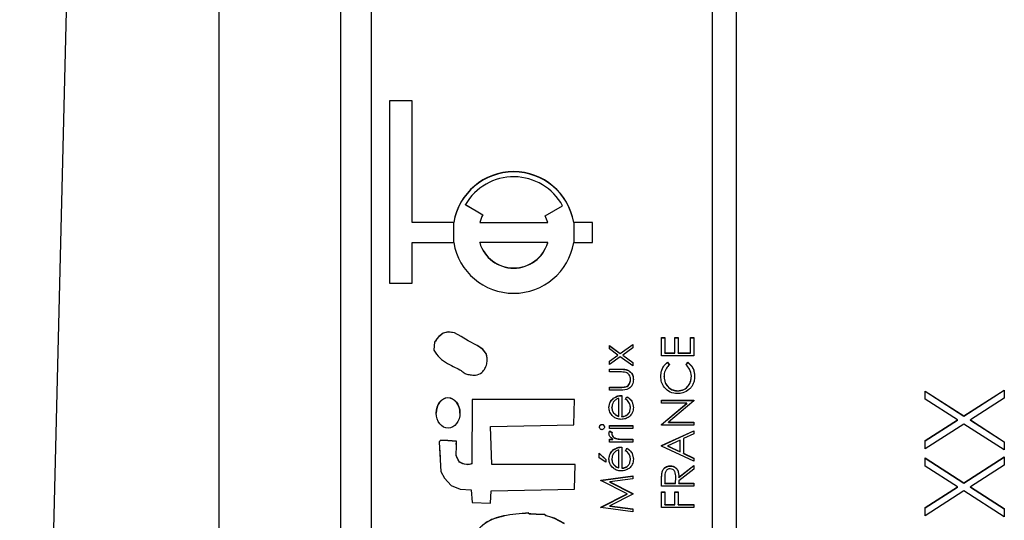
# Model space of a CAD drawing. Header units: millimetres. Extents: x 249 to 1195, y -3 to 820.
# Tile 16 of 28: x 819 to 835, y 388 to 396. Entities that reach past the tile are written whole.
import ezdxf

# ---------------------------------------------------------------- set-up
doc = ezdxf.new("R2010")
doc.units = ezdxf.units.MM

msp = doc.modelspace()

# ---------------------------------------------------------------- linework, layer by layer
at = {"color": 7, "linetype": 'Continuous', "lineweight": 25}
for p, q in [((820.673, 433.524), (819, 365.292)), ((822.273, 419.689), (822.273, 374.716)), ((824.273, 376.527), (824.273, 417.527)), ((830.373, 417.117), (830.373, 377.141)), ((830.773, 377.141), (830.773, 417.117)), ((824.773, 415.118), (824.773, 379.14)), ((825.448, 394.93), (825.073, 394.93)), ((825.073, 394.93), (825.073, 391.932)), ((825.448, 394.927), (825.073, 394.927)), ((825.448, 392.932), (825.448, 394.93)), ((826.321, 393.223), (826.61, 393.057)), ((826.321, 393.22), (826.321, 393.223)), ((826.321, 393.22), (826.608, 393.054)), ((827.63, 393.04), (827.919, 393.206)), ((827.631, 393.037), (827.919, 393.203)), ((827.919, 393.203), (827.919, 393.206)), ((826.129, 392.932), (825.448, 392.932)), ((825.448, 392.928), (825.448, 392.932)), ((826.129, 392.928), (825.448, 392.928)), ((826.129, 392.928), (826.129, 392.932)), ((826.556, 392.932), (827.674, 392.932)), ((826.556, 392.928), (826.556, 392.932)), ((826.556, 392.928), (827.674, 392.928)), ((827.674, 392.928), (827.674, 392.932)), ((828.407, 392.932), (828.101, 392.932)), ((828.101, 392.928), (828.101, 392.932)), ((828.407, 392.928), (828.101, 392.928)), ((828.407, 392.599), (828.407, 392.932)), ((825.448, 391.932), (825.448, 392.599)), ((825.448, 392.599), (826.129, 392.599)), ((827.674, 392.599), (826.556, 392.599)), ((826.556, 392.595), (826.556, 392.599)), ((827.674, 392.595), (827.674, 392.599)), ((828.101, 392.599), (828.407, 392.599)), ((825.073, 391.932), (825.448, 391.932)), ((828.687, 390.907), (828.866, 390.779)), ((828.687, 390.851), (828.687, 390.907)), ((828.866, 390.779), (829.073, 390.927)), ((828.866, 390.776), (829.073, 390.924)), ((829.073, 390.927), (829.073, 390.871)), ((829.544, 391.039), (829.599, 391.039)), ((829.544, 390.74), (829.544, 391.039)), ((829.544, 391.035), (829.599, 391.035)), ((829.599, 391.039), (829.599, 390.788)), ((829.761, 391.039), (829.816, 391.039)), ((829.761, 390.788), (829.761, 391.039)), ((829.761, 391.035), (829.816, 391.035)), ((829.816, 391.039), (829.816, 390.788)), ((830.019, 391.039), (830.073, 391.039)), ((830.019, 390.788), (830.019, 391.039)), ((830.019, 391.035), (830.073, 391.035)), ((830.073, 391.039), (830.073, 390.74)), ((826.666, 390.763), (826.666, 390.766)), ((828.687, 390.904), (828.866, 390.776)), ((828.826, 390.751), (828.687, 390.851)), ((828.687, 390.652), (828.826, 390.751)), ((828.687, 390.648), (828.826, 390.748)), ((828.826, 390.748), (828.826, 390.751)), ((828.866, 390.776), (828.866, 390.779)), ((829.073, 390.871), (828.905, 390.751)), ((828.905, 390.751), (829.073, 390.631)), ((828.905, 390.748), (828.905, 390.751)), ((828.905, 390.748), (829.073, 390.628)), ((829.599, 390.788), (829.761, 390.788)), ((829.599, 390.784), (829.599, 390.788)), ((829.599, 390.784), (829.761, 390.784)), ((829.761, 390.784), (829.761, 390.788)), ((829.816, 390.788), (830.019, 390.788)), ((829.816, 390.784), (829.816, 390.788)), ((829.816, 390.784), (830.019, 390.784)), ((830.019, 390.784), (830.019, 390.788)), ((828.866, 390.723), (828.687, 390.595)), ((828.687, 390.595), (828.687, 390.652)), ((829.073, 390.575), (828.866, 390.723)), ((829.073, 390.631), (829.073, 390.575)), ((830.073, 390.74), (829.544, 390.74)), ((829.641, 390.632), (829.673, 390.59)), ((829.641, 390.628), (829.641, 390.632)), ((829.641, 390.628), (829.673, 390.587)), ((829.945, 390.59), (829.976, 390.632)), ((829.945, 390.587), (829.976, 390.628)), ((829.976, 390.628), (829.976, 390.632)), ((828.687, 390.521), (828.875, 390.521)), ((828.687, 390.473), (828.687, 390.521)), ((828.687, 390.517), (828.875, 390.517)), ((828.866, 390.473), (828.687, 390.473)), ((828.875, 390.517), (828.875, 390.521)), ((829.033, 390.345), (829.033, 390.349)), ((829.585, 390.395), (829.585, 390.398)), ((830.033, 390.398), (830.033, 390.402)), ((828.687, 390.222), (828.866, 390.222)), ((828.687, 390.175), (828.687, 390.222)), ((828.687, 390.219), (828.866, 390.219)), ((828.872, 390.175), (828.687, 390.175)), ((828.866, 390.219), (828.866, 390.222)), ((828.957, 390.226), (828.957, 390.23)), ((829.809, 390.161), (829.809, 390.164)), ((833.873, 390.158), (834.51, 389.751)), ((833.873, 390.024), (833.873, 390.158)), ((833.873, 390.155), (834.51, 389.748)), ((834.51, 389.751), (835.173, 390.175)), ((834.51, 389.748), (835.173, 390.172)), ((835.173, 390.175), (835.173, 390.04)), ((826.434, 390.021), (826.429, 388.966)), ((826.434, 390.018), (826.429, 388.962)), ((828.115, 390.021), (826.434, 390.021)), ((826.434, 390.018), (826.434, 390.021)), ((828.115, 390.018), (826.434, 390.018)), ((828.104, 389.605), (828.115, 390.021)), ((828.756, 390.041), (828.756, 390.045)), ((828.843, 389.746), (828.843, 390.039)), ((828.89, 390.087), (828.89, 389.741)), ((828.951, 390.024), (828.974, 390.066)), ((828.951, 390.021), (828.974, 390.063)), ((828.974, 390.063), (828.974, 390.066)), ((829.544, 390.008), (830.073, 390.008)), ((829.544, 389.961), (829.544, 390.008)), ((829.544, 390.005), (830.073, 390.005)), ((829.961, 389.961), (829.544, 389.961)), ((829.544, 389.611), (829.961, 389.961)), ((829.544, 389.608), (829.961, 389.957)), ((830.073, 389.997), (829.658, 389.649)), ((829.961, 389.957), (829.961, 389.961)), ((830.073, 390.008), (830.073, 389.997)), ((834.405, 389.684), (833.873, 390.024)), ((835.173, 390.04), (834.616, 389.684)), ((828.727, 389.888), (828.727, 389.892)), ((828.764, 389.788), (828.764, 389.792)), ((829.033, 389.878), (829.033, 389.882)), ((828.843, 389.742), (828.843, 389.746)), ((828.89, 389.737), (828.89, 389.741)), ((829.658, 389.649), (830.073, 389.649)), ((829.658, 389.645), (829.658, 389.649)), ((829.658, 389.645), (830.073, 389.645)), ((830.073, 389.649), (830.073, 389.601)), ((833.873, 389.344), (834.405, 389.684)), ((833.873, 389.34), (834.405, 389.68)), ((834.51, 389.617), (833.873, 389.209)), ((834.405, 389.68), (834.405, 389.684)), ((834.51, 389.748), (834.51, 389.751)), ((835.173, 389.192), (834.51, 389.617)), ((834.616, 389.684), (835.173, 389.327)), ((834.616, 389.68), (834.616, 389.684)), ((834.616, 389.68), (835.173, 389.323)), ((826.736, 389.578), (828.104, 389.605)), ((826.756, 388.954), (826.736, 389.578)), ((826.736, 389.574), (826.736, 389.578)), ((826.756, 388.95), (826.736, 389.574)), ((828.565, 389.609), (828.565, 389.612)), ((828.687, 389.592), (829.073, 389.592)), ((828.687, 389.544), (828.687, 389.592)), ((828.687, 389.588), (829.073, 389.588)), ((829.073, 389.544), (828.687, 389.544)), ((828.693, 389.504), (828.734, 389.478)), ((828.693, 389.5), (828.693, 389.504)), ((828.693, 389.5), (828.734, 389.474)), ((828.727, 389.45), (828.727, 389.453)), ((829.073, 389.592), (829.073, 389.544)), ((829.544, 389.601), (829.544, 389.611)), ((830.073, 389.601), (829.544, 389.601)), ((829.544, 389.262), (830.073, 389.506)), ((829.544, 389.259), (830.073, 389.503)), ((830.073, 389.455), (829.904, 389.377)), ((830.073, 389.506), (830.073, 389.455)), ((826.172, 389.282), (826.173, 389.331)), ((826.173, 389.331), (826.173, 389.335)), ((828.687, 389.368), (828.744, 389.368)), ((828.687, 389.321), (828.687, 389.368)), ((828.687, 389.365), (828.744, 389.365)), ((829.073, 389.321), (828.687, 389.321)), ((828.744, 389.365), (828.744, 389.368)), ((828.811, 389.373), (828.811, 389.377)), ((828.944, 389.368), (829.073, 389.368)), ((828.944, 389.365), (828.944, 389.368)), ((828.944, 389.365), (829.073, 389.365)), ((829.073, 389.368), (829.073, 389.321)), ((829.85, 389.352), (829.647, 389.258)), ((829.85, 389.163), (829.85, 389.352)), ((829.904, 389.377), (829.904, 389.137)), ((833.873, 389.209), (833.873, 389.344)), ((835.173, 389.327), (835.173, 389.192)), ((828.517, 389.138), (828.626, 389.036)), ((828.517, 389.063), (828.517, 389.138)), ((828.517, 389.134), (828.626, 389.032)), ((828.756, 389.194), (828.756, 389.197)), ((828.843, 388.898), (828.843, 389.192)), ((828.89, 389.239), (828.89, 388.893)), ((828.951, 389.177), (828.974, 389.219)), ((828.951, 389.173), (828.974, 389.215)), ((828.974, 389.215), (828.974, 389.219)), ((829.544, 389.256), (829.544, 389.262)), ((830.073, 389.005), (829.544, 389.256)), ((829.647, 389.258), (829.85, 389.163)), ((829.647, 389.255), (829.647, 389.258)), ((829.647, 389.255), (829.85, 389.159)), ((829.85, 389.159), (829.85, 389.163)), ((829.904, 389.137), (830.073, 389.057)), ((829.904, 389.133), (829.904, 389.137)), ((829.904, 389.133), (830.073, 389.053)), ((826.169, 389.113), (826.169, 389.109)), ((826.22, 388.99), (826.22, 388.994)), ((826.429, 388.962), (826.429, 388.966)), ((828.626, 388.988), (828.517, 389.063)), ((828.626, 389.036), (828.626, 388.988)), ((828.727, 389.041), (828.727, 389.044)), ((829.033, 389.031), (829.033, 389.034)), ((830.073, 389.057), (830.073, 389.005)), ((833.873, 389.059), (834.51, 388.652)), ((833.873, 388.925), (833.873, 389.059)), ((833.873, 389.056), (834.51, 388.648)), ((834.51, 388.652), (835.173, 389.076)), ((834.51, 388.648), (835.173, 389.072)), ((835.173, 389.076), (835.173, 388.941)), ((828.125, 388.951), (826.756, 388.954)), ((826.756, 388.95), (826.756, 388.954)), ((828.125, 388.947), (826.756, 388.95)), ((828.113, 388.549), (828.125, 388.951)), ((828.764, 388.941), (828.764, 388.944)), ((828.843, 388.895), (828.843, 388.898)), ((828.89, 388.89), (828.89, 388.893)), ((829.552, 388.82), (829.552, 388.824)), ((829.686, 388.927), (829.686, 388.93)), ((829.829, 388.743), (830.073, 388.937)), ((829.829, 388.739), (830.073, 388.933)), ((830.073, 388.878), (829.829, 388.684)), ((830.073, 388.937), (830.073, 388.878)), ((834.405, 388.584), (833.873, 388.925)), ((835.173, 388.941), (834.616, 388.584)), ((828.544, 388.694), (829.073, 388.765)), ((828.544, 388.691), (829.073, 388.761)), ((828.544, 388.688), (828.544, 388.694)), ((828.978, 388.47), (828.544, 388.688)), ((829.073, 388.717), (828.693, 388.666)), ((828.693, 388.666), (829.073, 388.475)), ((828.693, 388.663), (828.693, 388.666)), ((828.693, 388.663), (829.073, 388.472)), ((829.073, 388.765), (829.073, 388.717)), ((829.544, 388.598), (829.544, 388.704)), ((829.599, 388.745), (829.599, 388.645)), ((829.599, 388.645), (829.775, 388.645)), ((829.599, 388.642), (829.599, 388.645)), ((829.775, 388.645), (829.776, 388.742)), ((829.775, 388.642), (829.776, 388.739)), ((829.775, 388.642), (829.775, 388.645)), ((829.776, 388.742), (829.776, 388.744)), ((829.776, 388.739), (829.776, 388.742)), ((829.829, 388.739), (829.829, 388.743)), ((829.829, 388.684), (829.829, 388.645)), ((829.829, 388.645), (830.073, 388.645)), ((829.829, 388.642), (829.829, 388.645)), ((830.073, 388.645), (830.073, 388.598)), ((834.51, 388.648), (834.51, 388.652)), ((826.418, 388.534), (826.435, 388.326)), ((826.732, 388.314), (826.745, 388.522)), ((826.745, 388.522), (828.113, 388.549)), ((830.073, 388.598), (829.544, 388.598)), ((829.544, 388.503), (829.599, 388.503)), ((829.544, 388.245), (829.544, 388.503)), ((829.544, 388.5), (829.599, 388.5)), ((829.599, 388.642), (829.775, 388.642)), ((829.599, 388.503), (829.599, 388.293)), ((829.761, 388.503), (829.816, 388.503)), ((829.761, 388.293), (829.761, 388.503)), ((829.761, 388.5), (829.816, 388.5)), ((829.816, 388.503), (829.816, 388.293)), ((829.829, 388.642), (830.073, 388.642)), ((833.873, 388.244), (834.405, 388.584)), ((833.873, 388.241), (834.405, 388.581)), ((834.51, 388.517), (833.873, 388.11)), ((834.405, 388.581), (834.405, 388.584)), ((835.173, 388.093), (834.51, 388.517)), ((834.616, 388.584), (835.173, 388.228)), ((834.616, 388.581), (834.616, 388.584)), ((834.616, 388.581), (835.173, 388.224)), ((826.435, 388.326), (826.732, 388.314)), ((828.544, 388.251), (828.978, 388.47)), ((828.544, 388.248), (828.978, 388.466)), ((829.073, 388.465), (828.692, 388.273)), ((828.978, 388.466), (828.978, 388.47)), ((829.073, 388.475), (829.073, 388.465)), ((828.544, 388.245), (828.544, 388.251)), ((829.073, 388.175), (828.544, 388.245)), ((828.692, 388.273), (829.073, 388.223)), ((828.692, 388.27), (828.692, 388.273)), ((828.692, 388.27), (829.073, 388.219)), ((829.073, 388.223), (829.073, 388.175)), ((830.073, 388.245), (829.544, 388.245)), ((829.599, 388.293), (829.761, 388.293)), ((829.599, 388.289), (829.599, 388.293)), ((829.599, 388.289), (829.761, 388.289)), ((829.761, 388.289), (829.761, 388.293)), ((829.816, 388.293), (830.073, 388.293)), ((829.816, 388.289), (829.816, 388.293)), ((829.816, 388.289), (830.073, 388.289)), ((830.073, 388.293), (830.073, 388.245)), ((833.873, 388.11), (833.873, 388.244)), ((835.173, 388.228), (835.173, 388.093)), ((827.358, 388.153), (827.358, 388.156))]:
    msp.add_line(p, q, dxfattribs=at)
at = {"color": 8, "linetype": 'Continuous', "lineweight": 25}
for p, q in [((826.129, 392.599), (826.129, 392.928)), ((828.101, 392.928), (828.101, 392.599))]:
    msp.add_line(p, q, dxfattribs=at)
at = {"color": 7, "linetype": 'Continuous', "lineweight": 25, "flags": 128}
for points in [[(826.666, 390.766), (826.61, 390.847), (826.517, 390.91), (826.366, 390.987), (826.253, 391.057), (826.142, 391.118), (826.037, 391.13), (825.956, 391.113), (825.883, 391.056), (825.854, 391.018), (825.841, 390.999), (825.831, 390.982), (825.823, 390.975), (825.818, 390.971), (825.817, 390.969), (825.816, 390.968), (825.816, 390.967), (825.816, 390.967), (825.816, 390.967), (825.816, 390.967), (825.816, 390.967), (825.816, 390.967), (825.816, 390.967), (825.803, 390.833)], [(826.666, 390.763), (826.61, 390.843), (826.517, 390.906), (826.366, 390.983), (826.253, 391.054), (826.142, 391.115), (826.037, 391.127), (825.956, 391.11), (825.883, 391.053), (825.854, 391.015), (825.841, 390.995), (825.831, 390.978), (825.823, 390.971), (825.818, 390.967), (825.817, 390.965), (825.816, 390.964), (825.816, 390.964), (825.816, 390.964), (825.816, 390.964), (825.816, 390.963), (825.816, 390.963), (825.816, 390.963), (825.816, 390.963), (825.803, 390.83)], [(826.173, 389.335), (826.031, 389.344), (825.969, 389.347), (825.941, 389.348), (825.92, 389.348), (825.909, 389.345), (825.9, 389.338), (825.893, 389.327), (825.891, 389.322), (825.891, 389.319), (825.89, 389.318), (825.89, 389.318), (825.89, 389.318), (825.89, 389.318), (825.89, 389.318), (825.89, 389.318), (825.89, 389.318), (825.89, 389.318), (825.919, 388.835), (825.977, 388.728), (826.086, 388.605), (826.237, 388.549), (826.418, 388.534)], [(826.173, 389.331), (826.031, 389.341), (825.969, 389.344), (825.941, 389.344), (825.92, 389.344), (825.909, 389.341), (825.9, 389.334), (825.893, 389.323), (825.891, 389.318), (825.891, 389.316), (825.89, 389.315), (825.89, 389.314), (825.89, 389.314), (825.89, 389.314), (825.89, 389.314), (825.89, 389.314), (825.89, 389.314), (825.89, 389.314), (825.905, 389.066)], [(827.948, 387.983), (827.787, 388.068), (827.707, 388.094), (827.67, 388.105), (827.654, 388.11), (827.647, 388.112), (827.641, 388.114), (827.637, 388.117), (827.634, 388.122), (827.63, 388.127), (827.628, 388.128), (827.627, 388.129), (827.627, 388.129), (827.626, 388.129), (827.626, 388.129), (827.626, 388.129), (827.626, 388.129), (827.626, 388.129), (827.626, 388.129), (827.484, 388.136), (827.422, 388.138), (827.395, 388.14), (827.383, 388.141), (827.373, 388.142), (827.369, 388.143), (827.365, 388.147), (827.358, 388.156)], [(827.948, 387.979), (827.787, 388.064), (827.707, 388.09), (827.67, 388.101), (827.654, 388.107), (827.647, 388.109), (827.641, 388.111), (827.637, 388.114), (827.634, 388.119), (827.63, 388.124), (827.628, 388.125), (827.627, 388.125), (827.627, 388.125), (827.626, 388.125), (827.626, 388.125), (827.626, 388.125), (827.626, 388.125), (827.626, 388.125), (827.626, 388.125), (827.484, 388.132), (827.422, 388.134), (827.395, 388.136), (827.383, 388.137), (827.373, 388.138), (827.369, 388.14), (827.365, 388.144), (827.358, 388.153)]]:
    msp.add_lwpolyline(points, dxfattribs=at)
at = {"color": 7, "linetype": 'Continuous', "lineweight": 25}
for centre, radius, start, end in [((827.115, 392.765), 1, 9.6232, 170.3768), ((827.115, 392.761), 1, 9.6232, 170.3768), ((827.115, 392.764), 0.917, 28.8069, 149.9726), ((827.115, 392.765), 0.583, 149.9844, 163.3885), ((827.116, 392.765), 0.583, 16.6114, 28.0956), ((827.115, 392.766), 1, 189.6232, 350.3768), ((827.115, 392.766), 0.583, 196.6307, 343.3693), ((827.115, 392.762), 0.583, 196.6307, 343.3693)]:
    msp.add_arc(centre, radius, start, end, dxfattribs=at)
msp.add_ellipse((826.037, 389.8), major_axis=(-0.002, 0.251), ratio=0.776522, dxfattribs=at)
for start_param, end_param in [(6.283165, 7.8432), (4.701607, 6.283165)]:
    msp.add_ellipse((826.037, 389.796), major_axis=(-0.002, 0.251), ratio=0.776522, start_param=start_param, end_param=end_param, dxfattribs=at)
for points, knots in [([(825.803, 390.833), (825.832, 390.788), (825.892, 390.698), (826.024, 390.614), (826.143, 390.55), (826.241, 390.508), (826.3, 390.455), (826.353, 390.433), (826.402, 390.426), (826.444, 390.421), (826.511, 390.421), (826.589, 390.452), (826.647, 390.527), (826.674, 390.604), (826.683, 390.687), (826.671, 390.74), (826.666, 390.766)], [0, 0, 0, 0, 0.127527, 0.252262, 0.364104, 0.452112, 0.502009, 0.551538, 0.585124, 0.618565, 0.651733, 0.743689, 0.806528, 0.870984, 0.93641, 1, 1, 1, 1]), ([(826.677, 390.672), (826.678, 390.676), (826.681, 390.706), (826.673, 390.737), (826.666, 390.763)], [0, 0, 0, 0, 0.129202, 1, 1, 1, 1]), ([(829.531, 390.401), (829.533, 390.431), (829.536, 390.481), (829.564, 390.545), (829.596, 390.595), (829.626, 390.62), (829.641, 390.632)], [0, 0, 0, 0, 0.33969, 0.55984, 0.77993, 1, 1, 1, 1]), ([(829.531, 390.398), (829.533, 390.428), (829.536, 390.478), (829.564, 390.542), (829.596, 390.591), (829.626, 390.616), (829.641, 390.628)], [0, 0, 0, 0, 0.33969, 0.55984, 0.77993, 1, 1, 1, 1]), ([(829.673, 390.59), (829.655, 390.573), (829.625, 390.545), (829.6, 390.493), (829.587, 390.446), (829.586, 390.414), (829.585, 390.398)], [0, 0, 0, 0, 0.3393271, 0.5594657, 0.7797271, 1, 1, 1, 1]), ([(830.033, 390.402), (830.028, 390.442), (830.019, 390.516), (829.967, 390.568), (829.945, 390.59)], [0, 0, 0, 0, 0.5587722, 1, 1, 1, 1]), ([(829.976, 390.632), (829.999, 390.612), (830.036, 390.579), (830.068, 390.517), (830.084, 390.46), (830.086, 390.421), (830.087, 390.402)], [0, 0, 0, 0, 0.339341, 0.559515, 0.77972, 1, 1, 1, 1]), ([(829.976, 390.628), (829.999, 390.608), (830.036, 390.575), (830.068, 390.513), (830.084, 390.457), (830.086, 390.418), (830.087, 390.398)], [0, 0, 0, 0, 0.339341, 0.559515, 0.77972, 1, 1, 1, 1]), ([(828.96, 390.465), (828.943, 390.468), (828.912, 390.473), (828.88, 390.473), (828.866, 390.473)], [0, 0, 0, 0, 0.559371, 1, 1, 1, 1]), ([(828.875, 390.521), (828.904, 390.52), (828.961, 390.519), (829.037, 390.482), (829.076, 390.416), (829.079, 390.371), (829.08, 390.348)], [0, 0, 0, 0, 0.281501, 0.559646, 0.779298, 1, 1, 1, 1]), ([(828.875, 390.517), (828.904, 390.517), (828.961, 390.516), (829.037, 390.479), (829.076, 390.413), (829.079, 390.367), (829.08, 390.345)], [0, 0, 0, 0, 0.2815008, 0.5596459, 0.7792985, 1, 1, 1, 1]), ([(829.033, 390.349), (829.032, 390.362), (829.03, 390.39), (829.014, 390.425), (828.99, 390.452), (828.97, 390.461), (828.96, 390.465)], [0, 0, 0, 0, 0.28027, 0.560007, 0.780074, 1, 1, 1, 1]), ([(829.08, 390.348), (829.078, 390.319), (829.073, 390.26), (828.996, 390.178), (828.919, 390.176), (828.872, 390.175)], [0, 0, 0, 0, 0.28097, 0.559785, 1, 1, 1, 1]), ([(828.957, 390.23), (828.97, 390.236), (828.995, 390.247), (829.026, 390.29), (829.03, 390.326), (829.033, 390.349)], [0, 0, 0, 0, 0.2801167, 0.5605444, 1, 1, 1, 1]), ([(828.957, 390.226), (828.97, 390.232), (828.995, 390.244), (829.026, 390.286), (829.03, 390.323), (829.033, 390.345)], [0, 0, 0, 0, 0.280117, 0.560544, 1, 1, 1, 1]), ([(829.806, 390.117), (829.764, 390.122), (829.681, 390.131), (829.591, 390.209), (829.538, 390.304), (829.533, 390.369), (829.531, 390.401)], [0, 0, 0, 0, 0.2795119, 0.5590796, 0.7793739, 1, 1, 1, 1]), ([(829.585, 390.398), (829.589, 390.365), (829.597, 390.297), (829.654, 390.218), (829.73, 390.171), (829.783, 390.167), (829.809, 390.164)], [0, 0, 0, 0, 0.279856, 0.559519, 0.779686, 1, 1, 1, 1]), ([(829.585, 390.395), (829.589, 390.361), (829.597, 390.293), (829.654, 390.215), (829.73, 390.168), (829.783, 390.163), (829.809, 390.161)], [0, 0, 0, 0, 0.279856, 0.559519, 0.779686, 1, 1, 1, 1]), ([(829.809, 390.164), (829.844, 390.168), (829.912, 390.176), (829.986, 390.243), (830.027, 390.321), (830.031, 390.375), (830.033, 390.402)], [0, 0, 0, 0, 0.279434, 0.558921, 0.779283, 1, 1, 1, 1]), ([(829.809, 390.161), (829.844, 390.165), (829.912, 390.173), (829.986, 390.239), (830.027, 390.318), (830.031, 390.371), (830.033, 390.398)], [0, 0, 0, 0, 0.279434, 0.558921, 0.779283, 1, 1, 1, 1]), ([(830.087, 390.402), (830.085, 390.374), (830.083, 390.328), (830.061, 390.268), (830.033, 390.221), (830.007, 390.196), (829.994, 390.184)], [0, 0, 0, 0, 0.339838, 0.559927, 0.779959, 1, 1, 1, 1]), ([(828.866, 390.222), (828.883, 390.222), (828.914, 390.222), (828.943, 390.228), (828.957, 390.23)], [0, 0, 0, 0, 0.560377, 1, 1, 1, 1]), ([(828.866, 390.219), (828.883, 390.219), (828.914, 390.219), (828.943, 390.224), (828.957, 390.226)], [0, 0, 0, 0, 0.560377, 1, 1, 1, 1]), ([(829.994, 390.184), (829.962, 390.162), (829.905, 390.123), (829.836, 390.119), (829.806, 390.117)], [0, 0, 0, 0, 0.559029, 1, 1, 1, 1]), ([(828.68, 389.889), (828.684, 389.923), (828.691, 389.985), (828.736, 390.026), (828.756, 390.045)], [0, 0, 0, 0, 0.5589188, 1, 1, 1, 1]), ([(828.68, 389.886), (828.684, 389.92), (828.691, 389.981), (828.736, 390.023), (828.756, 390.041)], [0, 0, 0, 0, 0.558919, 1, 1, 1, 1]), ([(828.843, 390.039), (828.824, 390.033), (828.788, 390.022), (828.751, 389.981), (828.731, 389.936), (828.729, 389.906), (828.727, 389.892)], [0, 0, 0, 0, 0.2801382, 0.5591944, 0.7795977, 1, 1, 1, 1]), ([(828.756, 390.045), (828.779, 390.058), (828.821, 390.083), (828.869, 390.086), (828.89, 390.087)], [0, 0, 0, 0, 0.558897, 1, 1, 1, 1]), ([(828.756, 390.041), (828.779, 390.055), (828.821, 390.08), (828.869, 390.082), (828.89, 390.083)], [0, 0, 0, 0, 0.558897, 1, 1, 1, 1]), ([(829.033, 389.882), (829.031, 389.901), (829.028, 389.934), (829.008, 389.974), (828.983, 390.003), (828.962, 390.017), (828.951, 390.024)], [0, 0, 0, 0, 0.3394652, 0.5596261, 0.7794983, 1, 1, 1, 1]), ([(828.974, 390.066), (828.991, 390.056), (829.026, 390.034), (829.071, 389.973), (829.077, 389.92), (829.08, 389.888)], [0, 0, 0, 0, 0.280919, 0.561407, 1, 1, 1, 1]), ([(828.974, 390.063), (828.991, 390.052), (829.026, 390.031), (829.071, 389.97), (829.077, 389.917), (829.08, 389.884)], [0, 0, 0, 0, 0.280919, 0.561407, 1, 1, 1, 1]), ([(828.752, 389.738), (828.729, 389.762), (828.687, 389.804), (828.682, 389.863), (828.68, 389.889)], [0, 0, 0, 0, 0.558577, 1, 1, 1, 1]), ([(828.727, 389.892), (828.729, 389.871), (828.732, 389.834), (828.754, 389.805), (828.764, 389.792)], [0, 0, 0, 0, 0.559458, 1, 1, 1, 1]), ([(828.727, 389.888), (828.729, 389.867), (828.732, 389.831), (828.754, 389.801), (828.764, 389.788)], [0, 0, 0, 0, 0.5594582, 1, 1, 1, 1]), ([(828.764, 389.792), (828.777, 389.78), (828.8, 389.76), (828.83, 389.75), (828.843, 389.746)], [0, 0, 0, 0, 0.558795, 1, 1, 1, 1]), ([(828.764, 389.788), (828.777, 389.777), (828.8, 389.756), (828.83, 389.747), (828.843, 389.742)], [0, 0, 0, 0, 0.558795, 1, 1, 1, 1]), ([(829.08, 389.888), (829.078, 389.859), (829.072, 389.8), (829.016, 389.737), (828.95, 389.7), (828.904, 389.696), (828.881, 389.694)], [0, 0, 0, 0, 0.279885, 0.558859, 0.779462, 1, 1, 1, 1]), ([(828.89, 389.741), (828.911, 389.743), (828.953, 389.748), (829, 389.786), (829.029, 389.833), (829.031, 389.865), (829.033, 389.882)], [0, 0, 0, 0, 0.2799631, 0.5593589, 0.7795256, 1, 1, 1, 1]), ([(828.89, 389.737), (828.911, 389.74), (828.953, 389.745), (829, 389.782), (829.029, 389.829), (829.031, 389.862), (829.033, 389.878)], [0, 0, 0, 0, 0.279963, 0.559359, 0.779526, 1, 1, 1, 1]), ([(828.881, 389.694), (828.855, 389.696), (828.808, 389.7), (828.769, 389.726), (828.752, 389.738)], [0, 0, 0, 0, 0.559427, 1, 1, 1, 1]), ([(828.524, 389.568), (828.525, 389.574), (828.526, 389.587), (828.537, 389.601), (828.55, 389.611), (828.56, 389.612), (828.565, 389.612)], [0, 0, 0, 0, 0.279869, 0.559866, 0.779911, 1, 1, 1, 1]), ([(828.524, 389.564), (828.525, 389.571), (828.526, 389.583), (828.537, 389.598), (828.55, 389.607), (828.56, 389.608), (828.565, 389.609)], [0, 0, 0, 0, 0.279869, 0.559866, 0.779911, 1, 1, 1, 1]), ([(828.565, 389.524), (828.559, 389.525), (828.546, 389.527), (828.533, 389.539), (828.525, 389.553), (828.524, 389.563), (828.524, 389.568)], [0, 0, 0, 0, 0.279289, 0.558897, 0.779452, 1, 1, 1, 1]), ([(828.565, 389.612), (828.571, 389.611), (828.584, 389.609), (828.596, 389.597), (828.604, 389.583), (828.605, 389.573), (828.605, 389.568)], [0, 0, 0, 0, 0.27916, 0.558862, 0.779356, 1, 1, 1, 1]), ([(828.565, 389.609), (828.571, 389.608), (828.584, 389.606), (828.596, 389.593), (828.604, 389.579), (828.605, 389.569), (828.605, 389.564)], [0, 0, 0, 0, 0.27916, 0.558862, 0.779356, 1, 1, 1, 1]), ([(828.605, 389.568), (828.605, 389.562), (828.603, 389.549), (828.593, 389.535), (828.579, 389.526), (828.57, 389.525), (828.565, 389.524)], [0, 0, 0, 0, 0.279784, 0.559698, 0.779921, 1, 1, 1, 1]), ([(828.68, 389.462), (828.681, 389.471), (828.683, 389.485), (828.69, 389.498), (828.693, 389.504)], [0, 0, 0, 0, 0.559243, 1, 1, 1, 1]), ([(828.68, 389.459), (828.681, 389.467), (828.683, 389.482), (828.69, 389.495), (828.693, 389.5)], [0, 0, 0, 0, 0.559243, 1, 1, 1, 1]), ([(828.744, 389.368), (828.726, 389.381), (828.7, 389.4), (828.682, 389.436), (828.681, 389.454), (828.68, 389.462)], [0, 0, 0, 0, 0.5587877, 0.7794811, 1, 1, 1, 1]), ([(828.734, 389.478), (828.732, 389.473), (828.729, 389.466), (828.728, 389.457), (828.727, 389.453)], [0, 0, 0, 0, 0.560396, 1, 1, 1, 1]), ([(828.727, 389.453), (828.73, 389.442), (828.735, 389.42), (828.766, 389.391), (828.794, 389.382), (828.811, 389.377)], [0, 0, 0, 0, 0.278336, 0.558768, 1, 1, 1, 1]), ([(826.22, 388.994), (826.208, 389.021), (826.192, 389.057), (826.163, 389.111), (826.179, 389.201), (826.176, 389.278), (826.173, 389.335)], [0, 0, 0, 0, 0.254867, 0.341367, 0.5079224, 1, 1, 1, 1]), ([(828.727, 389.45), (828.73, 389.439), (828.735, 389.416), (828.766, 389.387), (828.794, 389.379), (828.811, 389.373)], [0, 0, 0, 0, 0.2783358, 0.5587681, 1, 1, 1, 1]), ([(828.811, 389.377), (828.835, 389.373), (828.88, 389.368), (828.924, 389.368), (828.944, 389.368)], [0, 0, 0, 0, 0.559636, 1, 1, 1, 1]), ([(828.811, 389.373), (828.835, 389.37), (828.88, 389.364), (828.924, 389.364), (828.944, 389.365)], [0, 0, 0, 0, 0.559636, 1, 1, 1, 1]), ([(828.68, 389.042), (828.684, 389.076), (828.691, 389.137), (828.736, 389.179), (828.756, 389.197)], [0, 0, 0, 0, 0.5589188, 1, 1, 1, 1]), ([(828.68, 389.038), (828.684, 389.072), (828.691, 389.134), (828.736, 389.175), (828.756, 389.194)], [0, 0, 0, 0, 0.558919, 1, 1, 1, 1]), ([(828.843, 389.192), (828.824, 389.186), (828.788, 389.174), (828.751, 389.134), (828.731, 389.089), (828.729, 389.059), (828.727, 389.044)], [0, 0, 0, 0, 0.280138, 0.559194, 0.779598, 1, 1, 1, 1]), ([(828.756, 389.197), (828.779, 389.211), (828.821, 389.236), (828.869, 389.238), (828.89, 389.239)], [0, 0, 0, 0, 0.558897, 1, 1, 1, 1]), ([(828.756, 389.194), (828.779, 389.207), (828.821, 389.232), (828.869, 389.235), (828.89, 389.236)], [0, 0, 0, 0, 0.558897, 1, 1, 1, 1]), ([(829.033, 389.034), (829.031, 389.054), (829.028, 389.086), (829.008, 389.127), (828.983, 389.155), (828.962, 389.17), (828.951, 389.177)], [0, 0, 0, 0, 0.3394652, 0.5596261, 0.7794983, 1, 1, 1, 1]), ([(828.974, 389.219), (828.991, 389.208), (829.026, 389.187), (829.071, 389.126), (829.077, 389.073), (829.08, 389.04)], [0, 0, 0, 0, 0.280919, 0.561407, 1, 1, 1, 1]), ([(828.974, 389.215), (828.991, 389.205), (829.026, 389.183), (829.071, 389.122), (829.077, 389.069), (829.08, 389.037)], [0, 0, 0, 0, 0.280919, 0.561407, 1, 1, 1, 1]), ([(826.22, 388.99), (826.209, 389.017), (826.194, 389.054), (826.169, 389.092), (826.17, 389.106), (826.17, 389.109)], [0, 0, 0, 0, 0.688573, 0.92227, 1, 1, 1, 1]), ([(826.429, 388.966), (826.415, 388.961), (826.386, 388.95), (826.312, 388.952), (826.259, 388.976), (826.22, 388.994)], [0, 0, 0, 0, 0.199081, 0.426805, 1, 1, 1, 1]), ([(826.429, 388.962), (826.415, 388.957), (826.386, 388.947), (826.312, 388.948), (826.259, 388.973), (826.22, 388.99)], [0, 0, 0, 0, 0.199081, 0.426805, 1, 1, 1, 1]), ([(828.752, 388.89), (828.729, 388.914), (828.687, 388.957), (828.682, 389.016), (828.68, 389.042)], [0, 0, 0, 0, 0.558577, 1, 1, 1, 1]), ([(828.727, 389.044), (828.729, 389.023), (828.732, 388.987), (828.754, 388.957), (828.764, 388.944)], [0, 0, 0, 0, 0.559458, 1, 1, 1, 1]), ([(828.727, 389.041), (828.729, 389.02), (828.732, 388.983), (828.754, 388.954), (828.764, 388.941)], [0, 0, 0, 0, 0.559458, 1, 1, 1, 1]), ([(829.08, 389.04), (829.078, 389.011), (829.072, 388.952), (829.016, 388.889), (828.95, 388.852), (828.904, 388.848), (828.881, 388.846)], [0, 0, 0, 0, 0.279885, 0.558859, 0.779462, 1, 1, 1, 1]), ([(828.89, 388.893), (828.911, 388.896), (828.953, 388.901), (829, 388.938), (829.029, 388.985), (829.031, 389.018), (829.033, 389.034)], [0, 0, 0, 0, 0.279963, 0.559359, 0.779526, 1, 1, 1, 1]), ([(828.89, 388.89), (828.911, 388.892), (828.953, 388.897), (829, 388.935), (829.029, 388.982), (829.031, 389.014), (829.033, 389.031)], [0, 0, 0, 0, 0.2799631, 0.5593589, 0.7795256, 1, 1, 1, 1]), ([(828.881, 388.846), (828.855, 388.848), (828.808, 388.853), (828.769, 388.879), (828.752, 388.89)], [0, 0, 0, 0, 0.559427, 1, 1, 1, 1]), ([(828.764, 388.944), (828.777, 388.933), (828.8, 388.912), (828.83, 388.903), (828.843, 388.898)], [0, 0, 0, 0, 0.558795, 1, 1, 1, 1]), ([(828.764, 388.941), (828.777, 388.929), (828.8, 388.909), (828.83, 388.899), (828.843, 388.895)], [0, 0, 0, 0, 0.558795, 1, 1, 1, 1]), ([(829.544, 388.704), (829.544, 388.726), (829.544, 388.766), (829.549, 388.806), (829.552, 388.824)], [0, 0, 0, 0, 0.5602397, 1, 1, 1, 1]), ([(829.544, 388.7), (829.544, 388.723), (829.544, 388.763), (829.549, 388.803), (829.552, 388.82)], [0, 0, 0, 0, 0.56024, 1, 1, 1, 1]), ([(829.552, 388.824), (829.557, 388.84), (829.568, 388.873), (829.604, 388.908), (829.645, 388.928), (829.672, 388.929), (829.686, 388.93)], [0, 0, 0, 0, 0.279797, 0.5595, 0.779626, 1, 1, 1, 1]), ([(829.552, 388.82), (829.557, 388.837), (829.568, 388.87), (829.604, 388.905), (829.645, 388.924), (829.672, 388.926), (829.686, 388.927)], [0, 0, 0, 0, 0.279797, 0.5595, 0.779626, 1, 1, 1, 1]), ([(829.686, 388.883), (829.678, 388.882), (829.662, 388.881), (829.641, 388.87), (829.623, 388.856), (829.598, 388.816), (829.598, 388.776), (829.599, 388.745)], [0, 0, 0, 0, 0.125307, 0.250617, 0.375954, 0.501281, 1, 1, 1, 1]), ([(829.686, 388.93), (829.703, 388.929), (829.736, 388.926), (829.78, 388.9), (829.825, 388.84), (829.827, 388.783), (829.829, 388.743)], [0, 0, 0, 0, 0.18712, 0.373979, 0.560911, 1, 1, 1, 1]), ([(829.686, 388.927), (829.703, 388.925), (829.736, 388.923), (829.78, 388.896), (829.825, 388.837), (829.827, 388.779), (829.829, 388.739)], [0, 0, 0, 0, 0.18712, 0.373979, 0.560911, 1, 1, 1, 1]), ([(829.776, 388.742), (829.776, 388.775), (829.775, 388.815), (829.75, 388.855), (829.725, 388.876), (829.702, 388.88), (829.686, 388.883)], [0, 0, 0, 0, 0.499827, 0.625498, 0.751208, 1, 1, 1, 1]), ([(827.358, 388.156), (827.22, 388.146), (826.975, 388.128), (826.677, 388.029), (826.506, 387.865), (826.437, 387.689), (826.405, 387.509), (826.391, 387.307), (826.432, 387.102), (826.489, 386.93), (826.553, 386.839), (826.585, 386.807), (826.6, 386.793), (826.607, 386.787), (826.61, 386.784), (826.611, 386.783), (826.611, 386.783), (826.612, 386.782), (826.612, 386.782), (826.685, 386.717), (826.885, 386.628), (827.206, 386.584), (827.526, 386.602), (827.788, 386.661), (827.967, 386.777), (828.035, 386.868), (828.068, 386.914)], [0, 0, 0, 0, 0.113209, 0.201601, 0.250415, 0.301493, 0.3534, 0.400591, 0.46626, 0.52384, 0.546775, 0.556954, 0.561411, 0.563364, 0.564221, 0.564597, 0.564763, 0.564836, 0.564868, 0.564893, 0.645341, 0.737242, 0.829297, 0.907013, 0.953889, 1, 1, 1, 1]), ([(827.358, 388.153), (827.22, 388.143), (826.975, 388.125), (826.677, 388.026), (826.506, 387.862), (826.437, 387.686), (826.403, 387.51), (826.401, 387.393), (826.399, 387.34)], [0, 0, 0, 0, 0.2851786, 0.5078408, 0.6308038, 0.7594717, 0.8902274, 1, 1, 1, 1])]:
    msp.add_open_spline(points, degree=3, knots=knots, dxfattribs=at)

doc.saveas('drawing.dxf')
